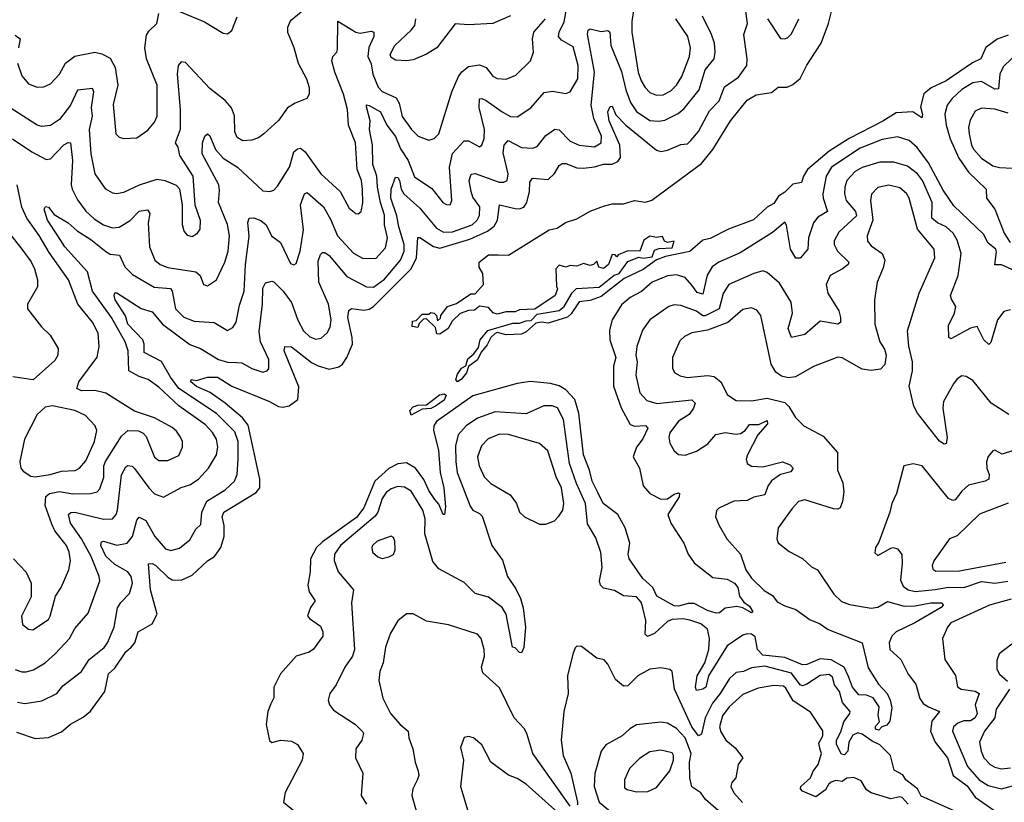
# Model space of a CAD drawing. Extents: x 1843161 to 1959474, y 907081 to 1016326.
# Tile 67 of 256: x 1862335 to 1866787, y 942584 to 946122. Entities that reach past the tile are written whole.
import ezdxf

# ---------------------------------------------------------------- set-up
doc = ezdxf.new("R2010")
doc.units = 0

msp = doc.modelspace()

# ---------------------------------------------------------------- linework, layer by layer
at = {"layer": '0CON20XD'}
for points in [[(1862315, 943184.7), (1862345, 943173.9), (1862365, 943173.1), (1862397.3, 943182.7), (1862451.1, 943215), (1862496.2, 943255), (1862560.9, 943325), (1862585, 943368.9), (1862645, 943439.2), (1862697.5, 943585), (1862695.3, 943605), (1862657.9, 943695), (1862615.2, 943775), (1862565.6, 943845), (1862556.5, 943885), (1862566.5, 943893.5), (1862585, 943895.6), (1862715, 943864.2), (1862755.6, 943865), (1862771.5, 943885), (1862778.2, 943905), (1862795, 944064.2), (1862815, 944100), (1862825, 944106.7), (1862843.9, 944103.9), (1862855, 944093.5), (1862919.1, 944005), (1862945, 943978.9), (1862985, 943962.9), (1863065, 944007.5), (1863105, 944018.9), (1863144.5, 944045), (1863189.6, 944095), (1863224.6, 944155), (1863231.5, 944188.5), (1863226, 944225), (1863207.8, 944255), (1863175, 944290.6), (1863055, 944376.1), (1862965, 944460.9), (1862915.7, 944495.7), (1862875, 944508.2), (1862829.5, 944535), (1862825.2, 944625), (1862812.7, 944665), (1862750.2, 944775), (1862664.8, 944895), (1862641.6, 944981.6), (1862538.9, 945095), (1862507.4, 945145), (1862460.6, 945215), (1862445.6, 945265), (1862452.5, 945277.5), (1862465, 945274.4), (1862491.6, 945241.6), (1862555, 945202.8), (1862595, 945167.1), (1862657.5, 945127.5), (1862725, 945073.7), (1862745, 945062.2), (1862787.1, 945057.1), (1862810.7, 945005), (1862845, 944969.3), (1862943, 944913), (1863017.1, 944907.1), (1863025.3, 944895), (1863039.7, 944815), (1863077.4, 944777.4), (1863125, 944758.1), (1863215, 944752.1), (1863275, 944717.1), (1863299.2, 944730.8), (1863313.6, 944755), (1863328.9, 944831.1), (1863350, 944895), (1863356.7, 945015), (1863372.5, 945142.5), (1863367.1, 945205), (1863373.3, 945225), (1863394.4, 945225.6), (1863425, 945213.9), (1863449.7, 945195), (1863474.4, 945144.4), (1863514.8, 945114.8), (1863559.8, 945019.8), (1863575, 945012.9), (1863585, 945019.2), (1863603.2, 945075), (1863618.5, 945171.5), (1863604.8, 945285), (1863623.2, 945335), (1863635, 945340), (1863708.9, 945275), (1863740.4, 945220.4), (1863772.5, 945145), (1863845, 945066.8), (1863885, 945042.9), (1863945, 945041.8), (1863989.6, 945090.4), (1863998.8, 945135), (1863985.2, 945195), (1863985, 945237.5), (1863966.5, 945295), (1863953.8, 945365), (1863950.5, 945415), (1863932.3, 945467.7), (1863931, 945555), (1863917.5, 945625), (1863920.3, 945665), (1863903, 945727), (1863903.8, 945736.2), (1863915, 945734.4), (1863967.1, 945705), (1863995.6, 945645), (1864035, 945592.9), (1864057.7, 945537.7), (1864092, 945485), (1864121.1, 945411.1), (1864198.2, 945358.2), (1864249.2, 945295), (1864265, 945285.7), (1864282.5, 945285), (1864290, 945305), (1864278.8, 945455), (1864292.7, 945517.3), (1864345, 945574.7), (1864365, 945574.7), (1864415, 945547.5), (1864425, 945553.8), (1864435.8, 945584.2), (1864436.5, 945625), (1864412.3, 945725), (1864415, 945763.3), (1864425, 945765.5), (1864445, 945756), (1864517.5, 945705), (1864555, 945684.7), (1864585, 945683.1), (1864646.4, 945723.6), (1864707.6, 945792.4), (1864745, 945799.1), (1864805, 945787.8), (1864825, 945795.7), (1864858.5, 945855), (1864860.6, 945915), (1864838.6, 945998.6), (1864785, 946029.6), (1864772.2, 946045), (1864775.2, 946065), (1864797.6, 946112.4), (1864815, 946209.2)], [(1865116.8, 946205), (1865103.2, 946113.2), (1865102.9, 946065), (1865132.4, 945885), (1865144.7, 945845), (1865162.8, 945815), (1865185, 945791.8), (1865215, 945780.4), (1865245, 945781.8), (1865279.9, 945800.1), (1865305, 945826.2), (1865328.6, 945865), (1865364.7, 945955), (1865368.7, 945995), (1865357.2, 946045), (1865301.8, 946125)], [(1862321.4, 942901.4), (1862405, 942872.1), (1862465, 942877.3), (1862525, 942902.9), (1862565, 942937.7), (1862622, 942968), (1862655, 942995.5), (1862720.7, 943085), (1862737.5, 943165), (1862765, 943190.7), (1862815.8, 943264.2), (1862838.9, 943285), (1862855.8, 943305), (1862870.6, 943355), (1862935, 943390.8), (1862957.5, 943435), (1862926.3, 943545), (1862917.7, 943662.3), (1862935, 943663.5), (1862951.1, 943655), (1863005, 943601.1), (1863025, 943588.9), (1863065, 943587.6), (1863115, 943611.3), (1863184.7, 943675.3), (1863216.8, 943695), (1863245.3, 943735), (1863259.3, 943785), (1863260.2, 943835), (1863250.8, 943875), (1863258.2, 943895), (1863404.4, 943985), (1863421.1, 944005), (1863421.9, 944045), (1863368.2, 944288.2), (1863342.6, 944322.6), (1863265, 944388.4), (1863196.5, 944436.5), (1863135, 944464.1), (1863108.8, 944485), (1863110, 944495), (1863135, 944490), (1863184, 944506), (1863230, 944505), (1863295, 944464.7), (1863465.2, 944395.2), (1863505, 944373.2), (1863525, 944369.6), (1863553.4, 944376.6), (1863592.5, 944405), (1863597.4, 944462.6), (1863530.5, 944625), (1863534.5, 944645), (1863565, 944642.7), (1863655, 944572.3), (1863685, 944556.3), (1863735, 944541.8), (1863778.1, 944551.9), (1863795, 944564.5), (1863815.2, 944594.8), (1863839.7, 944655), (1863838.9, 944685), (1863818.6, 944775), (1863822.9, 944807.1), (1863835, 944816.4), (1863891.2, 944808.8), (1863915, 944812.7), (1863935, 944824.8), (1864106.1, 944995), (1864130.3, 945045), (1864135, 945137.8), (1864145, 945137.5), (1864206.5, 945096.5), (1864235, 945089), (1864371.2, 945128.8), (1864450.3, 945165), (1864481, 945189), (1864495.7, 945215), (1864504.6, 945285.4), (1864575, 945268.2), (1864595, 945266.9), (1864615, 945273.8), (1864627.9, 945295), (1864640.5, 945345), (1864642.7, 945387.3), (1864654.1, 945405.9), (1864725, 945399.6), (1864753.5, 945426.5), (1864775, 945462.9), (1864788.6, 945471.4), (1864805, 945470.9), (1864855, 945451.6), (1864885, 945450), (1864935, 945455.8), (1864975, 945469), (1865015, 945468.2), (1865039.8, 945480.2), (1865051.7, 945498.3), (1865049.5, 945555), (1865000.7, 945665), (1864995.4, 945705), (1865005, 945728.6), (1865015, 945730), (1865031, 945691), (1865075.9, 945645), (1865215, 945531.2), (1865235, 945525.4), (1865265, 945531.1), (1865325, 945557.3), (1865355, 945561.1), (1865370, 945575), (1865405, 945616.5), (1865455, 945710), (1865498.2, 945755), (1865522.2, 945817.8), (1865585, 945861.8), (1865623.5, 945915), (1865624.6, 945945), (1865609.1, 946055), (1865625.7, 946105), (1865619.2, 946160.8)], [(1863055, 946160.9), (1863171.3, 946111.3), (1863255, 946060.8), (1863275, 946058), (1863295, 946073.3), (1863318.1, 946135)], [(1865227, 945087), (1865285, 945090.5), (1865295, 945120), (1865263.9, 945113.9), (1865250.7, 945120.7), (1865241.7, 945141.7), (1865215, 945136.7), (1865185, 945142.5), (1865157.5, 945125), (1865140, 945075), (1865085, 945077.5), (1865041.7, 945058.3), (1865035, 945050), (1865028.3, 945058.3), (1865015, 945060), (1864997.5, 945015), (1864975, 944997.5), (1864953.6, 945003.6), (1864945, 945030), (1864930, 945015), (1864915, 945010), (1864885, 945020), (1864855, 945007.5), (1864825, 945010), (1864805, 945003.3), (1864775, 945012.5), (1864760, 944995), (1864762.5, 944915), (1864767.5, 944905), (1864756, 944875), (1864665, 944813.8), (1864595, 944810), (1864575, 944801.2), (1864535, 944801.2), (1864495, 944791.2), (1864477, 944797), (1864455, 944820), (1864415, 944826.7), (1864391.7, 944808.3), (1864365, 944806.7), (1864326.4, 944793.6), (1864290.7, 944759.3), (1864272.5, 944725), (1864235, 944700), (1864221.7, 944701.7), (1864215, 944730), (1864175, 944770), (1864161.7, 944768.3), (1864141.7, 944748.3), (1864135, 944730), (1864110, 944735), (1864111.7, 944758.3), (1864128.3, 944761.7), (1864155, 944790), (1864185, 944790), (1864195, 944797.5), (1864210, 944795), (1864220, 944785), (1864225, 944760), (1864238.3, 944771.7), (1864240, 944785), (1864270, 944825), (1864310.7, 944839.3), (1864375, 944882.5), (1864395, 944882.5), (1864432.5, 944925), (1864430, 944975), (1864413, 945003), (1864413.3, 945025), (1864455, 945058), (1864498.3, 945058.3), (1864545, 945056.7), (1864728.8, 945171.2), (1864765, 945180), (1864803.3, 945205), (1864855, 945220.8), (1864915, 945255.7), (1864975, 945278.1), (1865015, 945289.2), (1865065, 945288.6), (1865115, 945303.8), (1865165, 945296.2), (1865194.2, 945305.8), (1865418.5, 945471.5), (1865469.4, 945535), (1865549.6, 945665), (1865625, 945757.9), (1865665, 945781.5), (1865735, 945792.9), (1865765, 945816.7), (1865805, 945816), (1865830.9, 945829.1), (1865864.5, 945855.5), (1865894.6, 945915.4), (1865958.9, 946015), (1865992.5, 946105), (1866014.6, 946195)], [(1863608, 946155), (1863558.6, 946115), (1863546.1, 946086.1), (1863545.7, 946065), (1863575, 945996.2), (1863594.6, 945924.6), (1863632.2, 945855), (1863644.4, 945815), (1863644.3, 945785), (1863633.3, 945765), (1863581.2, 945745), (1863546.1, 945723.9), (1863505, 945665.8), (1863439.2, 945605), (1863415, 945587.1), (1863385, 945576.7), (1863345, 945574.5), (1863318.5, 945588.5), (1863308.5, 945615), (1863307.2, 945687.2), (1863293, 945723), (1863265, 945755.8), (1863195, 945810.6), (1863085, 945928.8), (1863065, 945931.2), (1863052.2, 945915), (1863047.3, 945875), (1863061.3, 945715), (1863060.6, 945625), (1863039.1, 945565), (1863050.6, 945545), (1863058, 945508), (1863117.5, 945415), (1863126.7, 945285), (1863151.1, 945215), (1863150.6, 945175), (1863135, 945152), (1863115, 945140), (1863095, 945146.2), (1863079.2, 945165), (1863071.9, 945195), (1863071.4, 945285), (1863059.2, 945355), (1863045, 945372), (1862993.2, 945393.2), (1862955, 945400), (1862875.8, 945374.2), (1862805, 945340.5), (1862775, 945333.8), (1862757.2, 945337.2), (1862725, 945355.6), (1862677.3, 945425), (1862658.8, 945515), (1862651.3, 945625), (1862664.8, 945685), (1862660.5, 945725), (1862671.1, 945795), (1862665, 945810.4), (1862597.4, 945802.6), (1862564.7, 945735), (1862515, 945670.8), (1862475, 945643.6), (1862435, 945638.8), (1862415, 945645.4), (1862249.7, 945749.7)], [(1862303.1, 945583.1), (1862390.4, 945525), (1862455, 945490.3), (1862475, 945492.3), (1862535, 945555.9), (1862555, 945566.1), (1862564.4, 945564.4), (1862574.7, 945485), (1862567.5, 945375), (1862572.2, 945355), (1862596.8, 945306.8), (1862635, 945255.4), (1862671.8, 945221.8), (1862715, 945193.9), (1862755, 945180.4), (1862785, 945183.2), (1862835, 945213.4), (1862875, 945255.8), (1862912.8, 945262.8), (1862923.2, 945245), (1862915.9, 945204.1), (1862922.2, 945095), (1862947.1, 945035), (1862971.1, 945015), (1863005, 945001.1), (1863131.3, 944981.3), (1863151.9, 944965), (1863166.7, 944925), (1863185, 944918.8), (1863225.6, 944945), (1863263.1, 945025), (1863277.5, 945075), (1863284.2, 945144.2), (1863275, 945195.6), (1863234, 945295), (1863239.3, 945349.3), (1863235.9, 945375), (1863161.1, 945515), (1863161.8, 945565), (1863172.5, 945595), (1863185, 945605.4), (1863195, 945596.9), (1863220, 945535), (1863255, 945495.2), (1863320.7, 945455), (1863435, 945348.6), (1863465.7, 945345.7), (1863485, 945350.8), (1863501.4, 945368.6), (1863555.5, 945454.5), (1863575, 945524.4), (1863591.5, 945538.5), (1863605, 945541.5), (1863625, 945525.6), (1863697.3, 945425), (1863784.6, 945345), (1863825, 945270), (1863855, 945246), (1863865.8, 945244.2), (1863879.2, 945255), (1863886.9, 945293.1), (1863885.3, 945354.7), (1863881.1, 945395), (1863861.6, 945445), (1863853.5, 945565), (1863822, 945645), (1863818.3, 945715), (1863800.2, 945785), (1863760, 945885), (1863747.4, 945935), (1863751.5, 945955), (1863770, 945975), (1863773.1, 945986.9), (1863774.6, 946115.4), (1863855.4, 946065.4), (1863875, 946060), (1863925, 946069.5), (1863936.8, 946065), (1863936, 946045), (1863913.9, 945996.1), (1863909.6, 945955), (1863925, 945922.5), (1863932.3, 945875), (1863956.4, 945816.4), (1863975, 945796.8), (1864037.9, 945767.9), (1864051.8, 945745), (1864065, 945684.4), (1864106.4, 945625), (1864137.5, 945595), (1864185, 945577.5), (1864209.2, 945585), (1864230, 945605), (1864289.1, 945795), (1864318.9, 945865), (1864333.9, 945886.1), (1864365, 945910.7), (1864415, 945917.9), (1864445, 945905.5), (1864475, 945866.5), (1864495, 945855.5), (1864535, 945852.5), (1864578.5, 945871.5), (1864644.7, 945935.3), (1864658.2, 945975), (1864654.1, 946035), (1864660.5, 946065), (1864713.5, 946125)], [(1862324.7, 945924.7), (1862345, 945868), (1862375, 945831.1), (1862415, 945816.5), (1862445, 945817.5), (1862475, 945831.5), (1862515, 945875.6), (1862543.1, 945925), (1862585, 945956.9), (1862675, 945974.5), (1862707.4, 945967.4), (1862745, 945948), (1862766.7, 945905), (1862778.4, 945825), (1862757.8, 945737.8), (1862769.6, 945605), (1862785, 945591.1), (1862805, 945584.3), (1862865, 945587.8), (1862915, 945622.2), (1862945, 945658.6), (1862956.3, 945686.3), (1862957.1, 945825), (1862908.2, 945945), (1862901.5, 945995), (1862908.9, 946051.1), (1862919.8, 946070.2), (1862955.4, 946104.6), (1862965, 946150)], [(1862325, 943037.2), (1862358.8, 943031.2), (1862435, 943042.9), (1862503.6, 943076.4), (1862529.9, 943110.1), (1862615, 943175.8), (1862650.2, 943229.8), (1862716.6, 943283.4), (1862731.8, 943305), (1862762.9, 943375), (1862777.5, 943462.5), (1862792.8, 943487.2), (1862832.6, 943527.4), (1862845.8, 943574.2), (1862839.2, 943605), (1862824.1, 943625), (1862765, 943658.7), (1862725, 943696.1), (1862702.8, 943745), (1862705, 943762), (1862715, 943764.5), (1862775, 943746.7), (1862821.9, 943755), (1862845, 943785.6), (1862865, 943860), (1862875, 943872.9), (1862905, 943858.2), (1862946.8, 943785), (1862995, 943730), (1863018.1, 943721.9), (1863057.7, 943732.3), (1863105, 943770), (1863131.8, 943818.2), (1863155, 943840), (1863159.4, 943895), (1863180.8, 943945), (1863265, 943996.9), (1863306, 944035), (1863319.2, 944065), (1863323.3, 944135), (1863323, 944215), (1863308.3, 944258.3), (1863225, 944341), (1863055.2, 944455.2), (1863017.2, 944505), (1862976, 944576), (1862897.7, 944617.7), (1862898.8, 944655), (1862892.2, 944675), (1862824.9, 944744.9), (1862813.1, 944783.1), (1862766.9, 944855), (1862761.8, 944875), (1862765, 944886.9), (1862775, 944886.9), (1862885, 944815.9), (1862935, 944800.4), (1862980.9, 944745), (1863105, 944653.6), (1863153.1, 944635), (1863235, 944585.3), (1863275, 944574.2), (1863317.3, 944572.7), (1863340.2, 944570.2), (1863385, 944544.6), (1863435, 944528.2), (1863455, 944534.4), (1863462.2, 944545), (1863461.6, 944585), (1863424.3, 944665), (1863417.8, 944712.2), (1863433, 944835), (1863435, 944907.5), (1863447.5, 944932.5), (1863475, 944939.5), (1863485, 944936.4), (1863526.6, 944895), (1863565, 944843.6), (1863593.6, 944763.6), (1863619.1, 944715), (1863647.4, 944687.4), (1863675, 944677.5), (1863697.8, 944682.2), (1863725, 944705.5), (1863738.6, 944731.4), (1863744.3, 944765), (1863732.3, 944835), (1863687.7, 944935), (1863685, 945030), (1863695, 945060), (1863705, 945069.2), (1863715, 945068.6), (1863735, 945055.5), (1863815, 944960.3), (1863903.3, 944913.3), (1863935, 944912.4), (1863985, 944948.8), (1864057, 945035), (1864074.2, 945075), (1864073.3, 945105), (1864049.1, 945185), (1864041.2, 945235), (1864014, 945315), (1864015, 945355.8), (1864035, 945409.2), (1864045, 945408.6), (1864052.5, 945395), (1864061, 945355), (1864071.9, 945335), (1864145, 945269), (1864220, 945180), (1864251.4, 945161.4), (1864293, 945163), (1864381.5, 945195), (1864403.6, 945215), (1864413.7, 945236.3), (1864416, 945275), (1864385, 945319.1), (1864376.1, 945345), (1864367.8, 945395), (1864376.8, 945423.2), (1864395, 945426), (1864503, 945387), (1864525, 945386.9), (1864538.9, 945395), (1864543.7, 945425), (1864520.9, 945519.1), (1864526.2, 945553.8), (1864543.8, 945576.2), (1864605, 945544.6), (1864655, 945540.9), (1864675, 945548.5), (1864715, 945598), (1864755, 945626.2), (1864775, 945623.2), (1864825, 945573.1), (1864865, 945554.1), (1864935, 945546.6), (1864964.6, 945565), (1864966.1, 945595), (1864932, 945675), (1864920, 945735), (1864934.8, 945885), (1864903.2, 946056.8), (1864905.3, 946074.7), (1864915, 946080.6), (1864965, 946068.4), (1864995, 946073.3), (1865004.4, 946065), (1865008.9, 946005), (1865057, 945887), (1865075.5, 945805), (1865097, 945747), (1865125, 945706.5), (1865185, 945666), (1865225, 945662.8), (1865251.8, 945668.2), (1865312.1, 945697.9), (1865339.8, 945720.2), (1865407.1, 945805), (1865435.2, 945895), (1865475.4, 945945), (1865480, 945975), (1865476.6, 946015), (1865463.6, 946055), (1865422.1, 946137.9)], [(1864555, 946138.6), (1864475, 946104.4), (1864365, 946098.5), (1864305, 946102.5), (1864221.9, 945995), (1864175, 945965.6), (1864115, 945940.8), (1864085, 945935.8), (1864035, 945939.2), (1864015, 945950), (1864010.8, 945965), (1864032, 946005), (1864105, 946074.2), (1864122, 946095), (1864126.2, 946125)], [(1865716.9, 946125), (1865775, 946036.5), (1865795, 946034.5), (1865809.3, 946040.8), (1865825, 946058.1), (1865857.9, 946125)], [(1862315, 946051.8), (1862338.2, 946035), (1862329.7, 945995)], [(1866805, 946051.2), (1866755, 946034.2), (1866704.5, 945995.5), (1866681.9, 945945), (1866644, 945926), (1866525, 945845.8), (1866457, 945813), (1866423.1, 945786.9), (1866407.9, 945727.9), (1866417.3, 945692.7), (1866415, 945677.5), (1866374.5, 945704.5), (1866298.8, 945701.2), (1866237.8, 945662.2), (1866085.8, 945584.2), (1865995, 945526.8), (1865898, 945445), (1865879.2, 945415), (1865870, 945385), (1865831.5, 945378.5), (1865795, 945341.8), (1865766.5, 945323.5), (1865745, 945290.3), (1865715.7, 945274.2), (1865653.3, 945216.7), (1865540, 945175), (1865457.7, 945132.3), (1865425, 945124.4), (1865365, 945073.5), (1865255, 945051.1), (1865214.6, 945035.4), (1865155, 944993), (1865068.4, 944951.6), (1864965, 944870), (1864915, 944852), (1864865, 944846.4), (1864828.5, 944791.5), (1864812.5, 944777.5), (1864725, 944749.6), (1864695, 944754.6), (1864669.8, 944750.2), (1864625, 944710.4), (1864605, 944700.8), (1864535, 944697.5), (1864495, 944706.9), (1864485, 944703.6), (1864465.4, 944685), (1864448.9, 944651.1), (1864421.4, 944618.6), (1864406.1, 944583.9), (1864365.4, 944554.6), (1864355, 944525.7), (1864331.1, 944495), (1864314.4, 944484.4), (1864306.9, 944495), (1864315, 944520), (1864333.2, 944546.8), (1864352.4, 944557.6), (1864361.9, 944588.1), (1864389.1, 944610.9), (1864410.2, 944639.8), (1864417.1, 944675), (1864452.8, 944717.2), (1864565, 944750), (1864595, 944749.3), (1864625, 944760.3), (1864648.7, 944761.3), (1864675, 944791.1), (1864775, 944807.3), (1864796.7, 944825), (1864832.8, 944887.2), (1864853.1, 944906.9), (1864955, 944912.9), (1865023.8, 944966.2), (1865046.4, 944973.6), (1865085, 945028.8), (1865135, 945047.5), (1865155, 945044.3), (1865195, 945050), (1865205, 945080), (1865227, 945087)], [(1866822.3, 945947.7), (1866781.7, 945908.3), (1866767.5, 945875), (1866761.3, 945808.7), (1866745, 945807.4), (1866685, 945843), (1866645, 945836.1), (1866595, 945806.4), (1866552, 945765), (1866529.7, 945735), (1866518.8, 945695), (1866524.3, 945645), (1866542.5, 945582.5), (1866582.5, 945495), (1866625, 945432), (1866705.5, 945355), (1866707.3, 945315), (1866745, 945264.4), (1866786.7, 945156.7), (1866813.6, 945115)], [(1866805, 945699.4), (1866745, 945717.4), (1866685, 945721.6), (1866655, 945707.5), (1866632.6, 945667.4), (1866625.9, 945635), (1866628.8, 945605), (1866639.5, 945555), (1866649.7, 945535), (1866685, 945496), (1866735, 945461.6), (1866765, 945453.3), (1866825, 945451)], [(1866835, 944985.8), (1866775, 945013.3), (1866744.1, 945014.1), (1866752.7, 945072.7), (1866749.2, 945085), (1866715, 945111.8), (1866692.8, 945152.8), (1866559.6, 945279.6), (1866510.3, 945350.3), (1866445.1, 945475.1), (1866393.2, 945543.2), (1866357.5, 945575), (1866305, 945591.6), (1866235, 945579.7), (1866135, 945540.4), (1866006.2, 945455), (1865982.3, 945415), (1865967.6, 945335), (1865967.8, 945315), (1865988.5, 945255), (1865945, 945228.8), (1865925, 945203.3), (1865902.4, 945135), (1865899.1, 945085), (1865865, 945044.3), (1865845, 945044), (1865820, 945085), (1865802.9, 945192.9), (1865795, 945206.7), (1865740, 945160), (1865592.6, 945067.4), (1865496.7, 945025), (1865466.9, 945005), (1865443.3, 944966.7), (1865425, 944880.9), (1865398.6, 944888.6), (1865375, 944921.5), (1865345, 944956.6), (1865305, 944968.8), (1865265, 944963.8), (1865194.5, 944935), (1865147, 944893), (1865095, 944865.3), (1865057.2, 944832.8), (1865014.7, 944765), (1865001.6, 944718.4), (1865003.2, 944675), (1865030.6, 944595), (1865020.5, 944555), (1865020.5, 944465), (1865055, 944366.5), (1865095, 944291.1), (1865115, 944283.8), (1865165, 944287.7), (1865175.3, 944275.3), (1865153.4, 944226.6), (1865125, 944189.4), (1865108.6, 944145), (1865137.9, 944095), (1865155, 944014.4), (1865185, 943979.5), (1865235, 943954.5), (1865265, 943955.6), (1865295, 943976.4), (1865315, 943983.3), (1865319.5, 943979.5), (1865316.9, 943965), (1865265.6, 943885), (1865279.6, 943845), (1865338.5, 943755), (1865357.5, 943705), (1865385, 943666.2), (1865470, 943600), (1865535, 943592.5), (1865568, 943575), (1865581.9, 943555), (1865590.4, 943515), (1865609, 943489), (1865635, 943470), (1865650.8, 943445), (1865645, 943440.6), (1865605, 943463.6), (1865578.4, 943468.4), (1865525, 943461.2), (1865499.1, 943440.9), (1865485, 943438.8), (1865445, 943451.5), (1865385, 943482.1), (1865357.5, 943482.5), (1865315, 943470.5), (1865295, 943472.7), (1865216.6, 943515), (1865198.6, 943555), (1865153.3, 943595), (1865090.8, 943685), (1865086, 943705), (1865094, 943755), (1865072.6, 943825), (1865039.8, 943885), (1864974.3, 943934.3), (1864951.6, 943981.6), (1864923.7, 944035), (1864912.1, 944085), (1864885.2, 944155), (1864863.6, 944343.6), (1864845.1, 944405.1), (1864805, 944447.9), (1864775, 944466.3), (1864735, 944477.4), (1864645, 944486.1), (1864585, 944476.9), (1864385, 944421.6), (1864219.7, 944305), (1864207.9, 944285), (1864207.1, 944265), (1864229.5, 944175), (1864236.3, 944075), (1864253, 944005), (1864261.2, 943918.8), (1864256.2, 943885), (1864250, 943885), (1864231.1, 943931.1), (1864212.5, 943952.5), (1864185, 943993.8), (1864163.1, 944043.1), (1864125, 944093.8), (1864085, 944118.9), (1864045, 944113.5), (1864005, 944093.4), (1863941.5, 944035), (1863890.8, 943915), (1863858.5, 943871.5), (1863705, 943761.9), (1863676.8, 943735), (1863650.5, 943685), (1863648.8, 943625), (1863637.7, 943565), (1863643.8, 943535), (1863671.4, 943495), (1863650.5, 943465), (1863637.3, 943427.3), (1863646, 943415), (1863695, 943380.6), (1863706.2, 943355), (1863705.5, 943335), (1863664.1, 943275.9), (1863645, 943262.7), (1863586.2, 943243.8), (1863514.2, 943165), (1863484.7, 943105), (1863483.8, 943056.2), (1863471.5, 943028.5), (1863458, 942995), (1863449.4, 942935), (1863465, 942863.3), (1863475, 942854.7), (1863515, 942864.1), (1863565, 942860), (1863590.9, 942845), (1863616.9, 942805), (1863612.1, 942775), (1863535, 942627.5), (1863528.8, 942585), (1863595, 942530.6)], [(1866815, 944810.8), (1866785, 944801.8), (1866756.7, 944765), (1866726.9, 944663.1), (1866717, 944653), (1866695, 944674.2), (1866664, 944734), (1866635, 944727.5), (1866545, 944679.2), (1866536.2, 944685), (1866535, 944740), (1866562.3, 944795), (1866567.7, 944825), (1866548, 944858), (1866544.7, 944875), (1866578.7, 944965), (1866592.7, 945065), (1866574.1, 945125), (1866556.7, 945156.7), (1866525, 945185.3), (1866485, 945203.9), (1866460.2, 945225), (1866460.8, 945295), (1866417.3, 945395), (1866395.3, 945425), (1866349.5, 945459.5), (1866287.7, 945477.7), (1866225, 945477.3), (1866145, 945454.2), (1866112.5, 945435), (1866076, 945395), (1866066.5, 945365), (1866065.3, 945335), (1866072.5, 945305), (1866114.2, 945255), (1866118.6, 945235), (1866038.8, 945161.2), (1866017.6, 945122.4), (1866017.8, 945105), (1866033.1, 945075), (1866084.2, 945025), (1866080.8, 945015), (1866055.6, 944995), (1866000.6, 944965), (1865982.7, 944925), (1865988.8, 944885), (1866038.7, 944805), (1866047.5, 944775), (1866046.7, 944753.3), (1866034.5, 944745.5), (1865955, 944759.2), (1865885, 944698.2), (1865824.5, 944684.5), (1865810.4, 944725), (1865830, 944795), (1865823.5, 944845), (1865770.9, 944930.9), (1865715, 944978.2), (1865695, 944986.2), (1865655, 944974.7), (1865541.8, 944925), (1865515.9, 944884.1), (1865498.4, 944815), (1865435, 944782.4), (1865425, 944782.4), (1865395, 944804.4), (1865325, 944830), (1865295, 944832.3), (1865270, 944825), (1865184.8, 944765.2), (1865151.3, 944718.7), (1865125.3, 944645), (1865121.8, 944605), (1865127.5, 944575), (1865120.9, 944515), (1865140, 944435), (1865170.6, 944400.6), (1865216.2, 944386.2), (1865375, 944402.5), (1865388.9, 944388.9), (1865382.1, 944365), (1865362.8, 944337.2), (1865315, 944306.9), (1865274.6, 944254.6), (1865270, 944235), (1865275, 944208), (1865295, 944173.1), (1865315, 944155.5), (1865345, 944153.1), (1865395, 944171.7), (1865447.3, 944205), (1865482.9, 944247.1), (1865525, 944255.3), (1865575, 944247.5), (1865595, 944250.3), (1865615, 944264), (1865635, 944291.1), (1865678.2, 944291.8), (1865715, 944310), (1865716.7, 944295), (1865672.3, 944245), (1865626.5, 944155), (1865620, 944135), (1865624.2, 944115), (1865645, 944103.6), (1865695, 944100.8), (1865785, 944122.5), (1865818.8, 944108.8), (1865832.3, 944095), (1865822.5, 944077.5), (1865775, 944065.3), (1865735, 944037.7), (1865717.7, 944012.3), (1865705, 943973.1), (1865655, 943962.8), (1865625, 943948.2), (1865564.3, 943945.7), (1865496.4, 943913.6), (1865486.8, 943903.2), (1865482, 943875), (1865498.6, 943835), (1865533.1, 943775), (1865594.5, 943705), (1865618.2, 943635), (1865645, 943596.7), (1865701.7, 943541.7), (1865738.6, 943518.6), (1865760.8, 943490.8), (1865795, 943471.5), (1865845, 943455.6), (1865909.4, 943409.4), (1865951.5, 943391.5), (1865991.1, 943365), (1866144.3, 943305), (1866171.8, 943191.8), (1866218.6, 943118.6), (1866257.3, 943075), (1866272.1, 943045), (1866279.4, 943010.6), (1866269.4, 942950.6), (1866256.9, 942933.1), (1866234.4, 942925.6), (1866220.5, 942909.5), (1866205, 942914.4), (1866205, 942928.6), (1866222.4, 942947.6), (1866217.4, 942977.4), (1866221.1, 943015), (1866195, 943056), (1866165, 943068.8), (1866130.3, 943070.3), (1866100.4, 943105), (1866083.2, 943153.2), (1866062.9, 943195), (1866005, 943227.9), (1865955, 943231.9), (1865895, 943206.8), (1865875, 943205.7), (1865795, 943237.9), (1865695, 943248.8), (1865670.8, 943275), (1865661.2, 943331.2), (1865645, 943343.2), (1865624.4, 943345.6), (1865605, 943338.8), (1865535, 943291.4), (1865450.2, 943155), (1865438.2, 943105), (1865424.3, 943095), (1865395, 943090), (1865391.6, 943105), (1865398.9, 943155), (1865433.3, 943215), (1865451.1, 943275), (1865454.7, 943325), (1865445, 943365.8), (1865415, 943390.9), (1865365, 943407.3), (1865335, 943413.5), (1865285, 943410.6), (1865265, 943401.4), (1865205, 943346.9), (1865173.6, 943333.6), (1865164, 943344), (1865166.5, 943405), (1865152.8, 943462.8), (1865145, 943488.8), (1865125, 943512), (1865065, 943517.5), (1865025, 943541.5), (1864975, 943551.5), (1864960.9, 943565), (1864956.8, 943585), (1864969.6, 943645), (1864962.6, 943712.6), (1864939.8, 943779.8), (1864903.4, 943843.4), (1864894.3, 943935), (1864853.2, 944025), (1864821.9, 944115), (1864794.8, 944315), (1864767, 944367), (1864743.3, 944376.7), (1864705, 944375.9), (1864625, 944340), (1864485, 944348.6), (1864405, 944320.6), (1864354.6, 944285), (1864318.2, 944245), (1864305.7, 944195), (1864307, 944125)], [(1862308.1, 943685), (1862364.6, 943624.6), (1862387.7, 943575), (1862386.6, 943513.4), (1862343.5, 943425), (1862347.9, 943387.9), (1862375, 943365.8), (1862394.2, 943364.2), (1862465, 943410), (1862473.8, 943425), (1862496.7, 943515), (1862523.3, 943555), (1862557.9, 943635), (1862564.6, 943675.4), (1862559.7, 943715), (1862546.6, 943745), (1862495, 943811.1), (1862481.1, 943841.1), (1862451, 943925), (1862453.9, 943966.1), (1862469.5, 943980.5), (1862515, 943988.4), (1862575, 943978.1), (1862655, 943979.2), (1862685, 943987.9), (1862698.4, 944001.6), (1862716, 944054), (1862716.5, 944105), (1862723, 944125), (1862795, 944238.8), (1862825, 944264), (1862872.9, 944262.9), (1862893, 944253), (1862906.8, 944236.8), (1862945, 944143.5), (1862965, 944129.6), (1863005, 944128.7), (1863055, 944151.4), (1863071.5, 944188.5), (1863070.8, 944215), (1863062.9, 944235), (1863045, 944262.2), (1863025, 944278.8), (1862945, 944321.9), (1862855, 944352.3), (1862725, 944433.5), (1862675.2, 944445.2), (1862615, 944444.2), (1862594.1, 944454.1), (1862602.3, 944485), (1862685, 944596), (1862694.6, 944645), (1862689.7, 944705), (1862665, 944754.5), (1862598.4, 944835), (1862555.8, 944945), (1862469.1, 945069.1), (1862423.2, 945146.8), (1862368.1, 945225), (1862344.5, 945274.5), (1862324.3, 945375)], [(1866807.2, 944337.2), (1866728, 944388), (1866645, 944490.6), (1866615, 944508.1), (1866595, 944511.9), (1866575, 944498.1), (1866557.1, 944475), (1866512.1, 944395), (1866509.2, 944365), (1866528.8, 944231.2), (1866524.3, 944205.7), (1866515, 944203.1), (1866495, 944216.4), (1866395, 944342.3), (1866378.8, 944375), (1866357.8, 944465), (1866372.2, 944535), (1866372.9, 944575), (1866355.7, 944645.7), (1866350, 944715), (1866403.2, 944885), (1866473.3, 945045), (1866469.7, 945085), (1866394.2, 945175), (1866356.6, 945315), (1866345.6, 945335.6), (1866315, 945361.3), (1866265, 945373.3), (1866215, 945363.8), (1866186.8, 945333.2), (1866183.1, 945305), (1866192.5, 945215), (1866166.9, 945145), (1866168.8, 945121.2), (1866185, 945100), (1866235.3, 945065), (1866247.1, 945035), (1866240.2, 944999.8), (1866213.1, 944935), (1866200.5, 944855), (1866201.9, 944745), (1866224.2, 944665), (1866245, 944632.5), (1866254, 944605), (1866246.6, 944563.4), (1866227.9, 944542.1), (1866185, 944535.5), (1866145, 944542.3), (1866055, 944592.5), (1866035, 944595.8), (1865925, 944554.4), (1865843.2, 944506.8), (1865812, 944502), (1865780.1, 944510.1), (1865755, 944528.9), (1865733.1, 944565), (1865686.4, 944785), (1865668, 944808), (1865645, 944818.9), (1865605, 944811.2), (1865537.3, 944752.7), (1865445, 944718)], [(1862245, 945208.2), (1862340.1, 945090.1), (1862387.2, 945027.2), (1862402.5, 944995), (1862415.5, 944945), (1862416.3, 944913.7), (1862370.6, 944835), (1862370, 944815), (1862433.6, 944733.6), (1862472.5, 944695), (1862509.4, 944635), (1862507.5, 944605), (1862495, 944580.8), (1862396.9, 944493.1), (1862305, 944507.5)], [(1865445, 944718), (1865373.8, 944706.2), (1865341.1, 944688.9), (1865320.8, 944669.2), (1865287.3, 944595), (1865286.9, 944545), (1865297.5, 944525), (1865321.2, 944511.2), (1865355, 944503.8), (1865445, 944513.1), (1865475, 944508.7), (1865506.2, 944485), (1865536.1, 944426.1), (1865575, 944400.5), (1865645, 944399.4), (1865715, 944410.5), (1865795, 944391.1), (1865813.3, 944373.3), (1865843.2, 944323.2), (1865880.5, 944285), (1865968.6, 944238.6), (1866033.1, 944165), (1866032.5, 944085), (1866057.3, 944027.3), (1866062.2, 943987.8), (1866056.4, 943943.6), (1866045.8, 943915), (1866035, 943908.6), (1866015, 943910.4), (1865885, 943951.8), (1865856.4, 943943.6), (1865828.3, 943911.7), (1865764.3, 943825), (1865758.6, 943775), (1865765, 943756.7), (1865815, 943717.5), (1865875.5, 943685.5), (1865915, 943648.8), (1865943.3, 943635), (1866016.7, 943525), (1866051.7, 943491.7), (1866087.4, 943477.4), (1866185, 943461.7), (1866215, 943465.3), (1866258.7, 943491.3), (1866335, 943470.7), (1866385, 943471.8), (1866455, 943486.1), (1866506.7, 943485), (1866511.1, 943475), (1866501.5, 943465), (1866382.8, 943395), (1866298.7, 943355), (1866278.6, 943335), (1866266.5, 943305), (1866270, 943275), (1866319.9, 943229.9), (1866352.4, 943162.4), (1866387.9, 943117.9), (1866405, 943053.1), (1866420.7, 943030.8), (1866444.3, 943015.7), (1866493.8, 942995), (1866459.5, 942950.5), (1866453.3, 942905), (1866475.5, 942855.5), (1866530.4, 942785), (1866556.4, 942705), (1866618.9, 942658.9), (1866655, 942606.5), (1866744, 942545)], [(1864105, 944334.2), (1864100, 944355), (1864115, 944371.8), (1864135, 944378.9), (1864175, 944380.5), (1864233.6, 944426.4), (1864255, 944430.6), (1864264, 944425), (1864255, 944401.5), (1864216.2, 944375), (1864194.1, 944364.1), (1864155, 944360.5), (1864105, 944334.2)], [(1862405, 944054.6), (1862473.8, 944065), (1862525, 944080.6), (1862586.7, 944083.3), (1862606.1, 944093.9), (1862635, 944127.5), (1862672.9, 944215), (1862683.9, 944265), (1862676.2, 944285), (1862632.6, 944332.6), (1862585, 944354.6), (1862483.9, 944376.1), (1862450.3, 944369.7), (1862415, 944337.1), (1862357.5, 944225), (1862336.4, 944125), (1862340.6, 944095), (1862350.9, 944080.9), (1862385, 944057.5), (1862405, 944054.6)], [(1864715, 943841.5), (1864753.1, 943856.9), (1864773.3, 943876.7), (1864790.9, 943905), (1864795.2, 943934.8), (1864785.2, 944005), (1864761.2, 944055), (1864723, 944173), (1864685.3, 944205.3), (1864545, 944246.8), (1864505, 944248.1), (1864452.9, 944227.1), (1864423.3, 944195), (1864404.7, 944145), (1864412.7, 944105), (1864435, 944055.6), (1864465, 944025.5), (1864553.1, 943973.1), (1864581.2, 943935), (1864596, 943896), (1864618.6, 943875), (1864685, 943841.5), (1864715, 943841.5)], [(1866875, 944190), (1866777.3, 944157.3), (1866745, 944176), (1866735, 944173.3), (1866715, 944146.7), (1866706.9, 944123.1), (1866708.5, 944095), (1866719.1, 944065), (1866716.9, 944045), (1866701.2, 944035), (1866625, 944017.1), (1866595, 943990.4), (1866565, 943951.9), (1866555, 943948.9), (1866535, 943956.7), (1866416.2, 944105), (1866376, 944114), (1866333.8, 944105), (1866300.3, 943979.7), (1866278.9, 943935), (1866270, 943895), (1866220.8, 943759.2), (1866204.3, 943735), (1866201.7, 943711.7), (1866215, 943698.8), (1866275, 943733.3), (1866285, 943736.2), (1866305, 943730), (1866323.6, 943703.6), (1866325.7, 943665), (1866317.6, 943587.6), (1866330.3, 943560.3), (1866352.2, 943545), (1866385, 943536.8), (1866475.5, 943545.5), (1866535, 943556), (1866605, 943555.6), (1866685, 943582.2), (1866745, 943574.8), (1866803.3, 943583.3)], [(1864307, 944125), (1864312.9, 944075), (1864372.9, 943922.9), (1864385, 943904.4), (1864415, 943889.6), (1864426.9, 943876.9), (1864470, 943745), (1864519.1, 943679.1), (1864541.5, 943605), (1864579, 943549), (1864599.7, 943505), (1864612.3, 943462.3), (1864622.4, 943375), (1864615, 943283.3), (1864605, 943260), (1864595, 943261.2), (1864575, 943282.5), (1864564.4, 943284.4), (1864534.3, 943435), (1864516.5, 943465), (1864455, 943511.9), (1864395, 943528), (1864345, 943577.7), (1864229.9, 943639.9), (1864203, 943673), (1864186.1, 943736.1), (1864167.6, 943797.6), (1864168.3, 943865), (1864158.2, 943905), (1864105, 943989.6), (1864075, 944007.7), (1864045, 944011.5), (1864015, 944001.2), (1863992.8, 943985), (1863975, 943957.3), (1863954.9, 943895.1), (1863943, 943877), (1863786.3, 943745), (1863758.1, 943705), (1863757.4, 943677.4), (1863775.7, 943625.7), (1863844, 943545), (1863836.3, 943486.3), (1863848.9, 943275), (1863840.8, 943245), (1863805.3, 943194.7), (1863765.6, 943115), (1863737.5, 943075), (1863730.8, 943045), (1863735.8, 943025), (1863755, 943000), (1863854, 942935), (1863885, 942903.3), (1863890, 942895), (1863883.1, 942865), (1863855.8, 942825), (1863854.4, 942785), (1863886.3, 942716.3), (1863880, 942615), (1863904.2, 942575)], [(1866805, 943936.7), (1866675, 943886.2), (1866575, 943788.9), (1866539.2, 943775), (1866469.2, 943675), (1866461.2, 943655), (1866465, 943638), (1866478.1, 943628.1), (1866585, 943630.7), (1866795, 943668.8)], [(1863975, 943685.7), (1864005, 943693.8), (1864025, 943703.3), (1864032.5, 943725), (1864031.4, 943765), (1864025, 943781.2), (1864015, 943787.5), (1863951.2, 943765), (1863930, 943745), (1863928, 943735), (1863930.8, 943715), (1863955, 943693.1), (1863975, 943685.7)], [(1866818.1, 943501.9), (1866720.6, 943475), (1866545.8, 943395), (1866530.6, 943375), (1866508.6, 943325), (1866518.7, 943228.7), (1866566.4, 943156.4), (1866576.5, 943106.5), (1866592, 943095), (1866655, 943086.7), (1866674.5, 943075), (1866655.7, 943025), (1866665.3, 942985), (1866655.2, 942965), (1866635, 942952.1), (1866605, 942952.7), (1866577.7, 942942.3), (1866557.5, 942925), (1866552.7, 942905), (1866621, 942745), (1866673.4, 942685), (1866715, 942659.6), (1866775, 942645.2), (1866857.3, 942667.3)], [(1864825, 942566.9), (1864655.2, 942805), (1864628.8, 942895), (1864616.8, 942916.8), (1864571.6, 942965), (1864505, 943101.9), (1864428.8, 943168.8), (1864424.1, 943194.1), (1864437.8, 943245), (1864435.6, 943275), (1864421.4, 943325), (1864405, 943344), (1864275, 943385.6), (1864175, 943402.5), (1864115, 943436), (1864085, 943436.2), (1864045, 943403.8), (1864011.3, 943348.7), (1863990, 943285), (1863979.1, 943215), (1863963.6, 943175), (1863960, 943135), (1863977.9, 943055), (1864012.5, 942985), (1864055.3, 942935.3), (1864091.5, 942905), (1864094.7, 942874.7), (1864113.5, 942825), (1864123.3, 942765), (1864137.8, 942725), (1864140, 942705), (1864133.3, 942683.3), (1864112.9, 942645), (1864108.6, 942615), (1864128.1, 942545)], [(1866570.8, 942540.8), (1866411.7, 942611.7), (1866394.3, 942644.3), (1866342.7, 942685), (1866328.2, 942708.2), (1866288.7, 942728.7), (1866273.6, 942795), (1866225, 942843.6), (1866189.8, 942859.8), (1866145, 942891.9), (1866125, 942898.3), (1866102.6, 942887.4), (1866085.2, 942855), (1866079.8, 942815), (1866065, 942798.6), (1866050.7, 942800.7), (1866028.4, 942845), (1866028.3, 942865), (1866048.2, 942901.8), (1866062, 942948), (1866089.1, 942985), (1866090.4, 942995), (1866055.7, 943035.7), (1866042.2, 943085), (1866019.3, 943115), (1866010.1, 943150.1), (1865995, 943161.9), (1865955, 943157.6), (1865895, 943117.4), (1865875, 943111.1), (1865863.8, 943115), (1865825, 943167.5), (1865705, 943200), (1865645, 943192.1), (1865608.8, 943175), (1865575, 943170.8), (1865545, 943143.6), (1865502.8, 943075), (1865467.7, 943032.3), (1865434.3, 942965.7), (1865418, 942892), (1865405.4, 942884.6), (1865374.6, 942925), (1865296, 943095), (1865286.2, 943175), (1865274.4, 943184.4), (1865235, 943191.9), (1865185, 943185.5), (1865130.6, 943155), (1865085, 943110.5), (1865065, 943109.5), (1865029.4, 943139.4), (1864995, 943208.8), (1864977.9, 943227.9), (1864945, 943236), (1864875, 943288.8), (1864855, 943290), (1864847.7, 943282.3), (1864835.8, 943254.2), (1864812.5, 943155), (1864815.6, 943075), (1864795.5, 942994.5), (1864783.5, 942865), (1864792.1, 942795), (1864827.6, 942715), (1864856.9, 942585), (1864858.1, 942571.9)], [(1866821.4, 943298.6), (1866764, 943255), (1866753.1, 943225), (1866753.3, 943185), (1866765, 943163.1), (1866801.4, 943131.4)], [(1866352, 942575), (1866325.1, 942605.1), (1866315, 942609), (1866275, 942600.2), (1866185, 942626.2), (1866165, 942640.5), (1866140.2, 942680.2), (1866106.4, 942696.4), (1866075, 942693.3), (1866055, 942677.2), (1866025, 942681.8), (1866005, 942674.7), (1865992.3, 942665), (1865979.4, 942640.6), (1865935, 942609.2), (1865875, 942633.8), (1865866.2, 942645), (1865867.6, 942655), (1865911.5, 942695), (1865923.3, 942725), (1865945.6, 942755), (1865960.6, 942805), (1865955, 942822.5), (1865948.9, 942851.1), (1865967.2, 942885), (1865966.7, 942906.7), (1865911.5, 942991.5), (1865832.2, 943042.2), (1865799.5, 943099.5), (1865788.4, 943108.4), (1865745, 943111.6), (1865675, 943099.7), (1865605, 943070.6), (1865543.9, 943015), (1865513.3, 942975), (1865499.4, 942925), (1865505, 942902.9), (1865528.2, 942865), (1865569.8, 942829.8), (1865605.6, 942785), (1865584.2, 942755), (1865574, 942695), (1865555, 942674), (1865550.8, 942655), (1865565, 942627.1), (1865603.3, 942583.3)], [(1866810.5, 943095), (1866750, 943005), (1866744.4, 942965), (1866698.2, 942905), (1866676, 942855), (1866682.6, 942815), (1866695.3, 942785), (1866723.8, 942755), (1866745, 942742.5), (1866775, 942735.2), (1866815, 942740.2)], [(1865517.5, 942525), (1865436.3, 942596.3), (1865415, 942627.1), (1865375, 942654.4), (1865366.2, 942695), (1865364.2, 942765), (1865371.2, 942805), (1865344.1, 942875), (1865305, 942918.2), (1865265, 942940.9), (1865235, 942946.5), (1865125, 942933.5), (1865094.1, 942915.9), (1865059.2, 942885), (1864986.3, 942843.7), (1864964.6, 942815.4), (1864935.3, 942714.7), (1864933.1, 942655), (1864955.3, 942585), (1865039.4, 942515)], [(1864768.5, 942538.5), (1864625.2, 942665.2), (1864585, 942692.2), (1864546.1, 942706.1), (1864465.8, 942765), (1864425, 942843.8), (1864386.7, 942875), (1864365, 942881.2), (1864345, 942877.5), (1864328.3, 942831.7), (1864341.9, 942775), (1864327.9, 942655), (1864370.4, 942515)], [(1865125, 942631.8), (1865175, 942632.8), (1865215, 942650.8), (1865275, 942726.5), (1865290.9, 942775), (1865291.8, 942795), (1865285, 942807.1), (1865235, 942819.1), (1865185, 942811.3), (1865137.8, 942782.2), (1865092.8, 942737.2), (1865069.6, 942685), (1865070, 942650), (1865081.5, 942641.5), (1865125, 942631.8)]]:
    msp.add_lwpolyline(points, dxfattribs=at)

doc.saveas('drawing.dxf')
